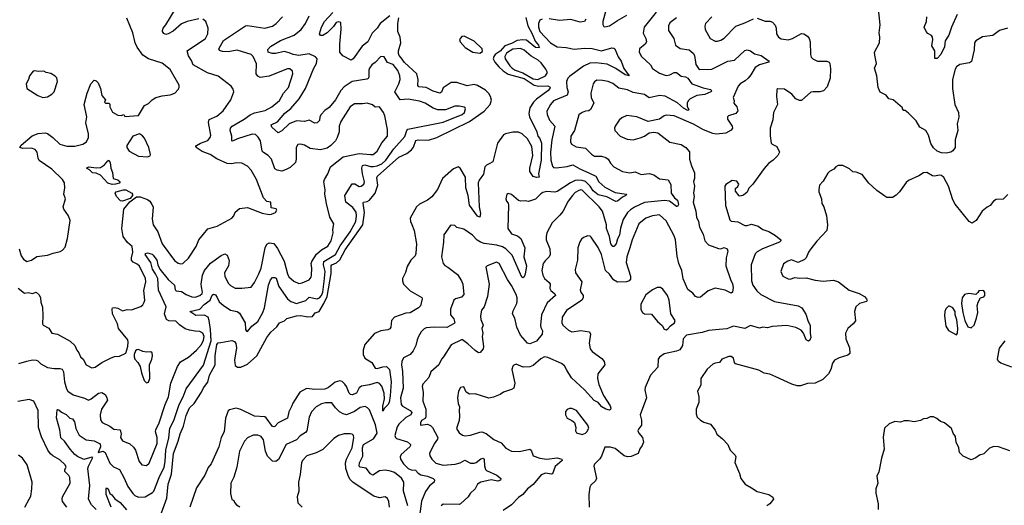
# Model space of a CAD drawing. Extents: x 1839239 to 1929705, y 762242 to 910352.
# Tile 88 of 256: x 1865822 to 1874476, y 812830 to 817100. Entities that reach past the tile are written whole.
import ezdxf

# ---------------------------------------------------------------- set-up
doc = ezdxf.new("R2010")
doc.units = 0

msp = doc.modelspace()

# ---------------------------------------------------------------- linework, layer by layer
at = {"layer": '0CON10XD'}
for points in [[(1867395, 817107.1), (1867295, 817084.1), (1867245.3, 817064.7), (1867170.6, 816999.4), (1867125.5, 816974.5), (1867105, 816970.6), (1867087.4, 816977.4), (1867075.7, 816995), (1867075.8, 817005.8), (1867082.2, 817025), (1867106.3, 817053.7), (1867198.2, 817205)], [(1870982.5, 817212.5), (1870946.7, 817085), (1870947, 817057), (1870955, 817040), (1870966, 817036), (1871005, 817045.6), (1871076.5, 817093.5), (1871158.3, 817138.3)], [(1874505, 817026.7), (1874433.3, 817005), (1874375, 816961.1), (1874285, 816950), (1874226.7, 816915), (1874214.2, 816895.8), (1874212, 816835), (1874188.2, 816731.8), (1874169.4, 816720.6), (1874084.1, 816705.9), (1874056.9, 816685), (1874045.3, 816664.7), (1874020, 816575), (1874021.3, 816495), (1874042.7, 816355), (1874072.9, 816285), (1874077.3, 816242.7), (1874062.5, 816185), (1874068, 816125), (1874044, 816045), (1874045, 815977.5), (1874025, 815946.7), (1874007.5, 815935), (1873965, 815927.1), (1873925, 815928.9), (1873885, 815944.3), (1873853.6, 815973.6), (1873831.3, 816011.3), (1873810, 816085), (1873787.5, 816125), (1873733.7, 816153.7), (1873700.3, 816210.3), (1873635, 816277.5), (1873605, 816300), (1873591.7, 816301.7), (1873580, 816315), (1873580, 816325), (1873500, 816395), (1873460, 816405), (1873436.7, 816436.7), (1873385, 816462.5), (1873366.2, 816505), (1873356, 816605), (1873336.2, 816675), (1873352.5, 816715), (1873337, 816787), (1873336.7, 816815), (1873380, 816895), (1873383.3, 816945), (1873377.5, 816985), (1873386.2, 817055), (1873368, 817225)], [(1865807.9, 814737.9), (1865865, 814696.7), (1865895, 814700), (1865935, 814693.3), (1865965, 814703.3), (1865991.7, 814681.7), (1866004.2, 814655), (1866006.5, 814615), (1866021.1, 814571.1), (1866026, 814495), (1866022.5, 814425), (1866027.5, 814415), (1866077.3, 814387.3), (1866103, 814343), (1866155, 814334), (1866265, 814274.2), (1866305.4, 814235.4), (1866322.9, 814195), (1866341.8, 814171.8), (1866355.5, 814135.5), (1866379.2, 814115), (1866405, 814066), (1866455, 814039.5), (1866486.2, 814045), (1866543.4, 814086.6), (1866621.2, 814125), (1866655, 814137.1), (1866698.8, 814141.2), (1866753.6, 814166.4), (1866770.8, 814225), (1866775.6, 814265), (1866771.9, 814285), (1866691.5, 814385), (1866681.9, 814425), (1866638.6, 814515), (1866633.3, 814555), (1866637.5, 814565), (1866655, 814568.8), (1866685, 814562), (1866725, 814541.2), (1866765, 814551.4), (1866805, 814548.1), (1866885, 814577.1), (1866905, 814594), (1866915.8, 814615), (1866921.4, 814635), (1866911.7, 814718.3), (1866930.6, 814795), (1866928.8, 814825), (1866873.5, 814933.5), (1866855, 814950), (1866818.4, 814968.4), (1866805.5, 814985), (1866803.6, 815005), (1866817.2, 815055), (1866809.8, 815105), (1866769.7, 815139.7), (1866730.5, 815195), (1866719.3, 815265), (1866737.1, 815435), (1866790.4, 815499.6), (1866848.6, 815541.4), (1866881.4, 815541.4), (1866945, 815520), (1866964.3, 815505), (1866984.3, 815475), (1866994.2, 815455), (1866985.4, 815345), (1866996.2, 815295), (1867036.2, 815235), (1867075, 815129.4), (1867183.3, 814983.3), (1867215, 814958), (1867235, 814952.5), (1867255, 814957.5), (1867305, 815002.5), (1867371.8, 815105), (1867395, 815165.7), (1867436.7, 815215), (1867475, 815261.9), (1867556.3, 815283.7), (1867686.2, 815355), (1867704.2, 815375), (1867715, 815406.2), (1867755, 815438.8), (1867825, 815450), (1867952.5, 815397.5), (1868015, 815386.7), (1868035, 815388.8), (1868070, 815405), (1868082.5, 815425), (1868075, 815437.5), (1868032.5, 815445), (1868030, 815495), (1867995, 815502.5), (1867965, 815533.3), (1867901.9, 815695), (1867855, 815778), (1867825, 815812.5), (1867775, 815837.1), (1867725, 815842), (1867685, 815832.9), (1867644.1, 815835.9), (1867555, 815875.6), (1867496, 815915), (1867425, 815940.4), (1867373.1, 815975), (1867369.4, 815985), (1867374.3, 815995), (1867410.8, 816015), (1867475, 816038.9), (1867496.7, 816065), (1867501.1, 816085), (1867482.5, 816195), (1867488.1, 816221.9), (1867555, 816252.2), (1867610.2, 816299.8), (1867678.8, 816395), (1867703.3, 816465), (1867697.7, 816487.7), (1867680, 816515), (1867565, 816604), (1867473, 816633), (1867345, 816702), (1867330.8, 816740.8), (1867305, 816781.2), (1867292.9, 816825), (1867455, 816933.1), (1867474.6, 816975), (1867477.2, 817025), (1867456.8, 817085), (1867430, 817105)], [(1865813.6, 814076.4), (1865885, 814097.8), (1865935, 814108.2), (1865965, 814107.7), (1865980.8, 814100.8), (1866007.5, 814075), (1866065, 814042.9), (1866125, 814033.1), (1866173.4, 814033.4), (1866195, 814025.8), (1866208.1, 814005), (1866214.3, 813915), (1866234.5, 813854.5), (1866246, 813835), (1866292.6, 813802.6), (1866391.8, 813771.8), (1866425, 813755.5), (1866450, 813765), (1866515, 813816.9), (1866545, 813820.8), (1866573.4, 813803.4), (1866585.7, 813785), (1866594.3, 813755), (1866541.8, 813675), (1866527.8, 813625), (1866530.7, 813580.7), (1866547.9, 813557.9), (1866615, 813527.1), (1866648.7, 813498.7), (1866703.4, 813493.4), (1866712.7, 813455), (1866707.1, 813425), (1866725, 813398), (1866790, 813370), (1866822.5, 813342.5), (1866840, 813315), (1866872.2, 813215), (1866895, 813185.6), (1866935, 813180), (1866959.5, 813200.5), (1867029.7, 813375), (1867030.8, 813425), (1867016.7, 813475), (1867018.4, 813495), (1867048.9, 813555), (1867099.4, 813715), (1867130, 813785), (1867150.5, 813905), (1867209.3, 814050.7), (1867235, 814091.2), (1867305, 814132), (1867375, 814195.5), (1867418.7, 814245), (1867438.2, 814281.8), (1867443.2, 814315), (1867432.7, 814342.7), (1867405, 814359.2), (1867365, 814362.3), (1867315, 814369.1), (1867275, 814382.9), (1867227, 814417), (1867195, 814449.6), (1867132.3, 814452.3), (1867112, 814465), (1867094, 814514), (1867110.4, 814575), (1867042.8, 814722.8), (1867034.8, 814825), (1867016.3, 814866.3), (1866987.7, 814905), (1866973.7, 814965), (1866925.6, 815035), (1866930, 815045), (1866945, 815049.4), (1866985, 815039.2), (1866995, 815030), (1867026.1, 814986.1), (1867035.6, 814944.4), (1867053.1, 814905), (1867126.1, 814816.1), (1867181.1, 814765), (1867187.5, 814725), (1867195.6, 814715.6), (1867245, 814710), (1867285, 814682.3), (1867335, 814663.3), (1867365, 814660), (1867406, 814674), (1867425, 814691.2), (1867428.9, 814705), (1867420.3, 814749.7), (1867417.9, 814775), (1867427.7, 814855), (1867444.8, 814895.3), (1867499.8, 814960.2), (1867592.8, 815027.2), (1867625, 815041.4), (1867645, 815030), (1867663.1, 814983.1), (1867656.2, 814935), (1867621.9, 814875), (1867624.5, 814845), (1867655, 814782.5), (1867675, 814761.4), (1867715, 814740), (1867775, 814739.1), (1867855, 814749.2), (1867885, 814789.2), (1867925, 814864), (1867943.4, 814915), (1867978.8, 815095), (1867995, 815126), (1868015, 815138.9), (1868055, 815131.5), (1868088.3, 815088.3), (1868146.6, 814976.6), (1868174.3, 814864.2), (1868188.1, 814838.1), (1868230.3, 814800.3), (1868275, 814781.3), (1868303.3, 814785), (1868366.2, 814813.8), (1868383.1, 814835), (1868386.9, 814853.1), (1868390.7, 814915), (1868382.8, 814955), (1868389.6, 814975), (1868431.6, 815038.4), (1868474.3, 815075.7), (1868530.9, 815109.1), (1868558.7, 815155), (1868576.7, 815225), (1868574.2, 815255), (1868582.5, 815305), (1868548.9, 815365), (1868517.8, 815485), (1868502.7, 815565), (1868508, 815605), (1868495.6, 815675), (1868500, 815695), (1868529.4, 815745), (1868554.3, 815805), (1868665, 815892.9), (1868805, 815924.2), (1868904.4, 815915.6), (1868928, 815915), (1868964.4, 815945), (1869003.9, 816016.1), (1869055.5, 816075), (1869055.5, 816135.5), (1869030.6, 816255), (1869018.6, 816285), (1868983.3, 816335), (1868945, 816330.6), (1868922.4, 816352.4), (1868875, 816365.6), (1868835, 816358.9), (1868765, 816360), (1868727, 816333), (1868645.6, 816205), (1868630.6, 816165), (1868630.6, 816115), (1868613.1, 816065), (1868598.1, 816035), (1868557.8, 815995), (1868525, 815970), (1868465, 815954.3), (1868375, 815966.9), (1868325, 815995.7), (1868293.9, 816006.1), (1868265, 816001.2), (1868252, 815975), (1868252.5, 815875), (1868244.6, 815845.4), (1868199.1, 815800.9), (1868165, 815782.9), (1868125, 815769.4), (1868085, 815777.8), (1868065, 815790), (1868034, 815874), (1868005, 815905.6), (1867965, 815931.2), (1867953.8, 815945), (1867939.5, 816035), (1867918.1, 816068.1), (1867895, 816089.4), (1867865, 816094.4), (1867735, 816052.7), (1867692.7, 816032.7), (1867686.2, 816036.2), (1867685.4, 816075), (1867672, 816125), (1867674, 816146), (1867688.6, 816165), (1867795, 816225.9), (1867846, 816264), (1867885, 816280), (1867979.9, 816300.1), (1868036.9, 816335), (1868105, 816389.4), (1868141.5, 816455), (1868184.5, 816505), (1868221.4, 816625), (1868218.1, 816648.1), (1868195, 816669.2), (1868175, 816668.6), (1868108, 816642), (1868015, 816602.1), (1867935, 816592.3), (1867914.4, 816604.4), (1867901.6, 816625), (1867902.7, 816712.7), (1867874.5, 816775), (1867857.1, 816795), (1867733.1, 816833.1), (1867655, 816818.5), (1867605, 816819.6), (1867578.3, 816828.3), (1867571.1, 816845), (1867614.4, 816915.6), (1867805, 817046.7), (1867825, 817050), (1867975, 817025.6), (1868045, 817043.3), (1868076.9, 817065), (1868130.8, 817125)], [(1865816.8, 815085), (1865833.3, 815023.3), (1865855.8, 814995), (1865885, 814974.3), (1865925.6, 814984.4), (1865972.2, 815017.8), (1866065, 815028.1), (1866115, 815047.1), (1866178.8, 815061.2), (1866197.7, 815072.3), (1866221.2, 815098.8), (1866242, 815175), (1866264.2, 815334.2), (1866250.8, 815375), (1866210.8, 815435), (1866204.2, 815455), (1866224, 815525), (1866208.8, 815565), (1866219.1, 815620.9), (1866216.9, 815665), (1866198.9, 815695), (1866105, 815785.4), (1865992.2, 815862.2), (1865982.6, 815882.6), (1865975.6, 815935), (1865958.2, 815958.2), (1865925, 815968.9), (1865848.3, 815968.3), (1865823.3, 815975), (1865835, 815997.5), (1865932.6, 816077.4), (1865985, 816100.6), (1866044.4, 816104.4), (1866065, 816098.6), (1866113.7, 816063.7), (1866175, 816005.6), (1866235, 815986.7), (1866305, 815987.8), (1866375.5, 816004.5), (1866408, 816025), (1866425.5, 816064.5), (1866426.5, 816095), (1866402.5, 816192.5), (1866410.4, 816245), (1866387.7, 816355), (1866415.5, 816454.5), (1866445.8, 816535), (1866475, 816568), (1866495, 816562), (1866510, 816545), (1866531.4, 816495), (1866542.7, 816432.7), (1866576.2, 816395), (1866566.7, 816375), (1866575, 816366.7), (1866605, 816366.7), (1866615, 816357.5), (1866612.5, 816335), (1866633.2, 816293.2), (1866636.4, 816286.4), (1866685, 816261.2), (1866713, 816257), (1866736.4, 816266.4), (1866745, 816250), (1866865, 816257.5), (1866917.5, 816345), (1866955, 816362.5), (1866985, 816393.8), (1867017.5, 816415), (1867075, 816431.2), (1867145, 816438), (1867186.7, 816455), (1867216, 816485), (1867224.2, 816505), (1867224.2, 816525), (1867145, 816662), (1867075, 816717.5), (1866954.6, 816754.6), (1866905, 816788), (1866855, 816858.8), (1866837.5, 816895), (1866817.5, 816985), (1866762.5, 817112.5)], [(1867067.3, 812765), (1867116.4, 812893.6), (1867127, 813015), (1867154.9, 813105.1), (1867174.4, 813285.6), (1867214.8, 813395), (1867231.4, 813458.6), (1867260, 813525), (1867285, 813621.1), (1867315, 813686.2), (1867353.9, 813726.1), (1867418.5, 813825), (1867436.7, 813863.3), (1867476.5, 813913.5), (1867491.4, 813975), (1867539.8, 814065), (1867539.6, 814145), (1867553, 814245), (1867565, 814257.7), (1867589.2, 814260.8), (1867685, 814279.6), (1867710.8, 814270.8), (1867721.7, 814251.7), (1867726.6, 814213.4), (1867708.4, 814105), (1867715, 814059.2), (1867735, 814045.5), (1867765, 814045.3), (1867825, 814070.7), (1867905, 814144.4), (1867994.8, 814305.2), (1868029, 814351), (1868081.5, 814398.5), (1868105, 814435.8), (1868147.8, 814452.2), (1868168.3, 814471.7), (1868255, 814496.8), (1868292.4, 814497.6), (1868355, 814487.9), (1868395, 814490.5), (1868417.4, 814522.6), (1868455, 814535.4), (1868496.1, 814603.9), (1868523.4, 814665), (1868559.2, 814869.2), (1868559, 814935), (1868564.3, 814945), (1868605, 814962), (1868635, 814987.8), (1868682.7, 815077.3), (1868837.1, 815295), (1868852.3, 815405), (1868842, 815488), (1868845, 815495.5), (1868875, 815501.3), (1868895, 815512.7), (1868945.1, 815574.9), (1868968.2, 815645), (1868962, 815708), (1868966.9, 815725), (1869155, 815891.1), (1869225, 815924.7), (1869264.8, 815955.2), (1869281.7, 815978.3), (1869305, 816036.9), (1869325, 816043.5), (1869415, 816041.1), (1869487, 816063), (1869775.1, 816204.9), (1869905, 816296.7), (1869956.2, 816355), (1869968, 816392), (1869961.4, 816425), (1869945, 816451.1), (1869915, 816479.1), (1869845, 816521), (1869815, 816531.4), (1869755, 816519.7), (1869665, 816547.5), (1869615, 816548.2), (1869545, 816501.1), (1869527.8, 816462.2), (1869515, 816453.9), (1869455, 816471.5), (1869395, 816503.1), (1869329.1, 816509.1), (1869320.4, 816520.4), (1869323.6, 816575), (1869311.8, 816625), (1869203, 816723), (1869175, 816763.3), (1869155.9, 816785), (1869151.8, 816801.8), (1869152.5, 816825), (1869171.9, 816895), (1869166.7, 816945), (1869145.3, 816995), (1869145.5, 817065), (1869154, 817115)], [(1867556.1, 814656.1), (1867575, 814618.2), (1867608.8, 814588.8), (1867675, 814545.8), (1867734.4, 814534.4), (1867755, 814520), (1867802.9, 814435), (1867805.8, 814375), (1867815, 814360.8), (1867825, 814359.2), (1867861.2, 814405), (1867914.4, 814445), (1867958.8, 814525), (1867972.3, 814565), (1868007.9, 814765), (1868025, 814811.4), (1868045, 814832.2), (1868065, 814834.4), (1868076.3, 814826.3), (1868099.2, 814755), (1868175, 814646.2), (1868205, 814620.8), (1868253.4, 814603.4), (1868337.8, 814632.2), (1868365, 814659.1), (1868435, 814646.7), (1868457.9, 814655), (1868475, 814674.6), (1868487.2, 814705), (1868497, 814797), (1868506.4, 814885), (1868492.2, 814945), (1868495.2, 814974.8), (1868597.4, 815035), (1868639, 815111), (1868726.6, 815235), (1868775.2, 815325), (1868782.6, 815375), (1868778, 815408), (1868748.9, 815448.9), (1868689.5, 815495), (1868680, 815555), (1868745, 815655.6), (1868767.1, 815657.1), (1868805, 815631.9), (1868823.3, 815635), (1868846, 815655), (1868852.9, 815675), (1868834.1, 815744.1), (1868829.5, 815795), (1868835, 815816.4), (1868855, 815823.8), (1868905, 815809.6), (1868931.4, 815808.6), (1868965, 815815.2), (1869005, 815833.1), (1869039.1, 815865), (1869108.8, 815965), (1869206.9, 816073.1), (1869223.8, 816125), (1869233.8, 816136.2), (1869545, 816197.9), (1869711.4, 816265), (1869730.6, 816285), (1869738.8, 816315), (1869737.5, 816325), (1869729.3, 816329.3), (1869685, 816340), (1869645, 816340.8), (1869565, 816308.5), (1869498, 816308), (1869455, 816320.9), (1869385, 816366.9), (1869335, 816384.1), (1869235, 816399.7), (1869165, 816394.6), (1869118.4, 816465), (1869153.3, 816535), (1869165.4, 816575), (1869163.2, 816605), (1869144.1, 816654.1), (1869105, 816705.8), (1869055, 816724.5), (1869025, 816774.3), (1868995, 816775.6), (1868945, 816722.9), (1868916.4, 816703.6), (1868895.6, 816675), (1868890, 816655), (1868890.9, 816595), (1868885, 816582.9), (1868873.8, 816576.2), (1868745, 816555.3), (1868675, 816510.4), (1868643.9, 816476.1), (1868598.8, 816395), (1868542.7, 816327.2), (1868505, 816300.9), (1868470.4, 816265), (1868461.1, 816245), (1868457.2, 816212.8), (1868435, 816192.2), (1868415, 816188.9), (1868365, 816216.4), (1868325, 816205.5), (1868255, 816210.4), (1868189.5, 816185), (1868125, 816121.4), (1868095, 816106), (1868037.1, 816155), (1868032.5, 816175), (1868087.1, 816202.9), (1868153.3, 816276.7), (1868205, 816317.7), (1868276.7, 816403.3), (1868333.2, 816495), (1868407.2, 816672.8), (1868430.5, 816715), (1868435.8, 816755), (1868422.6, 816772.6), (1868365, 816799.6), (1868275, 816785.8), (1868225, 816792.6), (1868189.4, 816809.4), (1868145, 816818.8), (1868072.5, 816802.5), (1868041.7, 816801.7), (1868006.2, 816815), (1868001.9, 816838.1), (1868025.3, 816864.7), (1868115, 816916.2), (1868235, 816964.6), (1868296.7, 817015), (1868335, 817065.8), (1868367.3, 817135)], [(1870271.6, 817118.4), (1870288.3, 817045), (1870326.7, 816975), (1870351.5, 816911.5), (1870382.9, 816875), (1870386.9, 816853.1), (1870355, 816855.5), (1870275, 816919.8), (1870243.3, 816923.3), (1870195, 816917.2), (1870145, 816889.1), (1870085, 816870), (1870045, 816824.4), (1870001.8, 816795), (1869988.2, 816775), (1869983.8, 816755), (1869999.5, 816725), (1870033.3, 816685), (1870070.2, 816650.2), (1870115, 816620.1), (1870255, 816583.4), (1870345, 816523.2), (1870385, 816516.5), (1870465, 816518), (1870485, 816505.5), (1870482.5, 816495), (1870462.5, 816475), (1870365, 816402.5), (1870338.1, 816375), (1870305.7, 816325), (1870296.2, 816276.2), (1870304.1, 816245), (1870368.6, 816115), (1870375.4, 816075), (1870393.1, 816055), (1870409, 816015), (1870406.7, 815865), (1870382, 815745), (1870386.7, 815715), (1870365, 815712), (1870335, 815720.8), (1870304.3, 815764.2), (1870305.9, 815795), (1870331.9, 815905), (1870324.4, 815985), (1870285, 816050.9), (1870238.8, 816095), (1870205, 816110.9), (1870155, 816110), (1870092.4, 816097.6), (1870075, 816086.7), (1870021.5, 816015), (1869979.2, 815850.8), (1869948.5, 815831.5), (1869925, 815821.1), (1869909.2, 815805), (1869899.4, 815740.6), (1869859.9, 815690.1), (1869850.3, 815665), (1869859.5, 815455), (1869872.5, 815395), (1869865, 815362.5), (1869845, 815371.2), (1869775, 815468.8), (1869762.5, 815555), (1869742.6, 815622.6), (1869739.7, 815715), (1869692.5, 815795), (1869675, 815806.9), (1869635, 815787.1), (1869536.9, 815705), (1869495, 815605.8), (1869445, 815542.9), (1869405, 815514.4), (1869335, 815477.8), (1869310, 815455), (1869254.4, 815355), (1869256.4, 815325), (1869268.1, 815298.1), (1869287.7, 815245), (1869308.5, 815128.5), (1869303.5, 815045), (1869296.9, 815025), (1869261.1, 814985), (1869228.8, 814931.2), (1869212.8, 814877.2), (1869185.8, 814825), (1869185.8, 814805), (1869196, 814775), (1869255, 814716), (1869355, 814657.5), (1869360, 814645), (1869343.3, 814585), (1869326.7, 814565), (1869255, 814521.9), (1869215, 814520.6), (1869116, 814485), (1869088.9, 814455), (1869083.2, 814396.8), (1869075, 814382.9), (1869056.2, 814373.8), (1868995, 814363.1), (1868939.2, 814340.8), (1868855.7, 814245), (1868841.4, 814195), (1868841.4, 814155), (1868854.2, 814125), (1868916.3, 814086.3), (1868946.2, 814036.2), (1868965, 814033.4), (1869013.1, 814046.9), (1869045, 814049.2), (1869071.1, 814025), (1869086, 813916), (1869078.5, 813791.5), (1869069.2, 813735), (1869057.4, 813712.6), (1869026.9, 813685), (1869015, 813657.5), (1869013.2, 813703.2), (1869028.7, 813765), (1869025.9, 813815.9), (1869005, 813877.5), (1868985, 813900.8), (1868965, 813909.3), (1868895, 813889.2), (1868825, 813878.2), (1868805, 813861.9), (1868780.9, 813815), (1868745, 813802.1), (1868728, 813805), (1868717.2, 813817.2), (1868694.3, 813875), (1868679.1, 813895), (1868655, 813918), (1868635, 813925.2), (1868595, 813911.9), (1868535, 813865.3), (1868505, 813850.5), (1868415, 813849.4), (1868342.2, 813857.8), (1868284.4, 813825), (1868221.7, 813728.3), (1868214.4, 813705)], [(1869075, 817134.4), (1868991.5, 817065), (1868965, 817024.5), (1868920, 816980), (1868881.8, 816905), (1868831.5, 816868.5), (1868752.5, 816755), (1868735.2, 816744.8), (1868661.8, 816781.8), (1868635.3, 816815), (1868634.7, 816885), (1868647.7, 817017.7), (1868644.5, 817074.5), (1868625, 817080.4), (1868602.9, 817075), (1868578.9, 817041.1), (1868525, 816985.5), (1868485, 816961.9), (1868465, 816962), (1868456, 816975), (1868474.6, 817035.4), (1868499.5, 817085), (1868575, 817163.8)], [(1870414.2, 817105.8), (1870394.5, 817095), (1870383.3, 817065), (1870380.7, 817035), (1870393.4, 816995), (1870486.5, 816895), (1870545, 816862.7), (1870625.9, 816855.9), (1870695, 816840.2), (1870785, 816849), (1870855, 816845.3), (1870935, 816826.2), (1871025, 816853.8), (1871045, 816850), (1871053.6, 816843.6), (1871082.4, 816772.4), (1871108.9, 816735), (1871131.1, 816671.1), (1871177.5, 816605), (1871145, 816614.3), (1871062, 816672), (1870985, 816710), (1870885, 816720.9), (1870833.1, 816716.9), (1870778.4, 816691.6), (1870655, 816599.6), (1870640.8, 816585), (1870627.1, 816555), (1870630.4, 816505), (1870642.7, 816465), (1870635, 816436.2), (1870515, 816387.9), (1870486.2, 816355), (1870455.6, 816295), (1870457.1, 816265), (1870480, 816215), (1870524.6, 816164.6), (1870500.4, 816045), (1870487.8, 815935), (1870489, 815865), (1870505, 815813.1), (1870515, 815801.5), (1870536.2, 815796.2), (1870635, 815808.4), (1870685, 815823.2), (1870745, 815787.8), (1870830.9, 815749.1), (1870885, 815722.7), (1870912.9, 815672.9), (1870965, 815626.7), (1871055, 815580), (1871156.2, 815565), (1871150, 815555), (1871119.5, 815540.5), (1871075, 815504), (1871062.7, 815502.7), (1870981.6, 815541.6), (1870905, 815560.3), (1870863.8, 815595), (1870836.7, 815636.7), (1870796.3, 815676.3), (1870766.7, 815686.7), (1870721, 815689), (1870703.5, 815686.5), (1870661.8, 815665), (1870545, 815588.5), (1870525, 815583.6), (1870455, 815587.8), (1870420.2, 815579.8), (1870401.2, 815568.8), (1870355, 815522), (1870295, 815501.2), (1870265, 815506.2), (1870227, 815503), (1870205, 815510), (1870145, 815562.5), (1870115, 815572.5), (1870103.8, 815566.2), (1870094.2, 815525), (1870100, 815505), (1870115.6, 815485.6), (1870118.1, 815468.1), (1870112.1, 815265), (1870145, 815218.5), (1870198.1, 815198.1), (1870227.4, 815177.4), (1870262.2, 815095), (1870252.2, 815015), (1870275.5, 814935), (1870265, 814862.5), (1870255, 814837.5), (1870245, 814830), (1870234.2, 814835), (1870150.7, 815030.7), (1870095.1, 815085.1), (1870065, 815102.4), (1870015, 815118.1), (1869905, 815131.6), (1869872.7, 815142.7), (1869841.8, 815161.8), (1869801.4, 815205), (1869725, 815256.7), (1869663.5, 815273.5), (1869645, 815291.2), (1869615, 815293.8), (1869605, 815288.8), (1869551.2, 815208.8), (1869547.5, 815145), (1869529.1, 815015), (1869542.9, 814955), (1869557.3, 814937.3), (1869585, 814922.9), (1869669.3, 814859.3), (1869704.5, 814804.5), (1869715.5, 814775.5), (1869726.9, 814685), (1869705, 814659.2), (1869652.5, 814645), (1869636.2, 814635), (1869608.6, 814555), (1869607.5, 814505), (1869639.1, 814469.1), (1869646.7, 814435), (1869641.7, 814428.3), (1869576.4, 814393.6), (1869465, 814395.3), (1869395, 814390), (1869376.9, 814383.1), (1869349.4, 814355), (1869327.1, 814315), (1869314.4, 814285.6), (1869304.4, 814235), (1869281.5, 814188.5), (1869255, 814156.9), (1869195, 814126.2), (1869181.5, 814095), (1869176.9, 814065), (1869186.1, 814006.1), (1869191.2, 813858.8), (1869169.2, 813775), (1869175, 813716.2), (1869185, 813701.9), (1869255, 813662.3), (1869269.1, 813645), (1869260, 813625), (1869217, 813603), (1869155, 813543.5), (1869140.9, 813519.1), (1869117.8, 813445), (1869124, 813425), (1869135, 813417.8), (1869229.1, 813389.1), (1869256, 813365), (1869257.5, 813355), (1869250, 813345), (1869173.3, 813276.7), (1869165.5, 813255), (1869167.9, 813235), (1869193.8, 813195), (1869236.4, 813155), (1869263.4, 813143.4), (1869299.3, 813139.3), (1869322.7, 813112.7), (1869348.3, 813098.3), (1869405.2, 813085.2), (1869456.2, 813066.2), (1869468, 813055), (1869466, 813035), (1869425, 813000), (1869388.8, 812951.2), (1869353.3, 812866.7), (1869336.2, 812735)], [(1871414.8, 817165.2), (1871310, 817035), (1871302.8, 816982.8), (1871326.5, 816935), (1871330.6, 816905), (1871320, 816885), (1871270.6, 816845), (1871267.8, 816815), (1871287.6, 816777.6), (1871365, 816702.5), (1871385, 816671.9), (1871445, 816629.1), (1871505, 816610), (1871535, 816615.5), (1871575, 816634.5), (1871596.2, 816636.2), (1871634.6, 816604.6), (1871675, 816596.9), (1871695, 816585.8), (1871730.4, 816535), (1871755, 816525.7), (1871830, 816500), (1871895, 816487.5), (1871906.7, 816475), (1871896.7, 816465), (1871845, 816441.6), (1871775, 816432.1), (1871714.6, 816405), (1871696.1, 816385), (1871689.2, 816365), (1871689.2, 816339.2), (1871703.3, 816306.7), (1871695, 816301.4), (1871655, 816320.7), (1871605, 816370.3), (1871495, 816426.3), (1871445, 816433.3), (1871355, 816412.2), (1871312.2, 816442.2), (1871215, 816459.6), (1871165, 816482.3), (1871089.2, 816499.2), (1871035, 816538.9), (1870995, 816555.5), (1870945, 816565.6), (1870895, 816567.1), (1870875.5, 816554.5), (1870863.7, 816536.3), (1870841.1, 816455), (1870845.6, 816415), (1870866.9, 816365), (1870839.8, 816310.2), (1870825, 816299.4), (1870795, 816296.7), (1870765, 816284.4), (1870737.2, 816262.8), (1870696.9, 816125), (1870666, 816075), (1870662.5, 816025), (1870670.8, 816005), (1870712.9, 815982.9), (1870795, 815970), (1870846.6, 815916.6), (1870875, 815898.9), (1870935, 815901.1), (1870975, 815889.1), (1870994.7, 815874.7), (1871015, 815837.5), (1871044.7, 815804.7), (1871121.2, 815765), (1871185, 815753.3), (1871232.1, 815762.1), (1871285, 815739.4), (1871355, 815746.7), (1871395.9, 815735.9), (1871445, 815700.6), (1871522.9, 815692.9), (1871545, 815651.2), (1871548.9, 815575), (1871577.3, 815535), (1871605, 815513.3), (1871611.1, 815475), (1871605, 815456.7), (1871595, 815457.5), (1871534.7, 815504.7), (1871489.9, 815509.9), (1871315, 815491.6), (1871227.1, 815452.9), (1871190.8, 815429.2), (1871165, 815403.3), (1871125, 815344.3), (1871101.7, 815268.3), (1871094.1, 815205), (1871077, 815173), (1871065, 815130), (1871045, 815105.8), (1871035, 815105.8), (1871019.1, 815129.1), (1871007.3, 815195), (1870980.5, 815265), (1870979.5, 815295), (1870945, 815416.9), (1870916.2, 815455), (1870765, 815602.1), (1870755, 815605.3), (1870735, 815599.3), (1870705, 815580.3), (1870680, 815555), (1870641.8, 815505), (1870596, 815414), (1870569.7, 815380.3), (1870502.2, 815315), (1870454.6, 815225.4), (1870448.1, 815195), (1870450.6, 815165), (1870481.9, 815085), (1870484.4, 815035), (1870475.7, 815015), (1870439.7, 814980.3), (1870422.9, 814955), (1870411.9, 814895), (1870419.6, 814855), (1870435, 814822.9), (1870475, 814790.6), (1870485.6, 814775), (1870482.9, 814735), (1870489.7, 814719.7), (1870525, 814690), (1870532.5, 814675), (1870459, 814611), (1870408.5, 814505), (1870400.8, 814415), (1870403.3, 814393.3), (1870418.2, 814365), (1870414.1, 814335), (1870365, 814273.1), (1870305, 814250.4), (1870285, 814255.7), (1870225, 814325.8), (1870192.5, 814395), (1870173.4, 814475), (1870153.3, 814515), (1870159, 814541), (1870191.5, 814605), (1870194.6, 814625), (1870194.5, 814655), (1870185, 814684), (1870145, 814761.4), (1870108.5, 814815), (1870036.2, 814955), (1870011.7, 814968.3), (1869930, 814935), (1869920, 814925), (1869947.5, 814775), (1869934.4, 814665), (1869903.6, 814576.4), (1869880.8, 814545), (1869870.9, 814495), (1869874.6, 814465), (1869894.4, 814415), (1869882.5, 814385), (1869891.9, 814345), (1869887.8, 814315), (1869898.1, 814225), (1869894.3, 814205.7), (1869868.8, 814175), (1869855, 814171.4), (1869825, 814190), (1869761.1, 814251.1), (1869715, 814286.2), (1869705, 814286.2), (1869615, 814240), (1869545.6, 814135), (1869529.2, 814115), (1869505, 814066), (1869436.2, 814005), (1869416.9, 813955), (1869365.8, 813895), (1869360, 813875), (1869367.3, 813825), (1869365.5, 813745), (1869392.3, 813675), (1869392.8, 813607.2), (1869386.3, 813593.7), (1869354.4, 813575), (1869343.3, 813555), (1869343.3, 813535), (1869405, 813543.5), (1869433.2, 813533.2), (1869451.1, 813515), (1869496.9, 813425), (1869495, 813412), (1869465, 813372), (1869424.4, 813285), (1869425.6, 813265), (1869444.4, 813235), (1869479.2, 813199.2), (1869545, 813183.1), (1869650.5, 813190.5), (1869694.2, 813205), (1869735, 813227.2), (1869785, 813200.5), (1869815, 813199.6), (1869835, 813205.4), (1869875, 813237.8), (1869895, 813244.2), (1869903.2, 813233.2), (1869907.4, 813177.4), (1869915, 813146.2), (1869925, 813135.6), (1870015.6, 813095), (1870050, 813065), (1870048.7, 813051.3), (1870025, 813043.1), (1869965, 813055.4), (1869874.3, 813035), (1869846.4, 813015), (1869824.5, 812975), (1869780, 812935), (1869763.8, 812905), (1869695, 812842), (1869685, 812836.2), (1869545, 812840.8), (1869525, 812826.7)], [(1871593.9, 817116.1), (1871536.7, 817073.3), (1871523.1, 817045), (1871523.3, 817005), (1871570.5, 816935), (1871585, 816876.2), (1871627.8, 816847.8), (1871705, 816833.6), (1871742.2, 816805), (1871754.5, 816785), (1871764.5, 816705), (1871795, 816663.3), (1871905, 816664.5), (1872045, 816733.9), (1872105.9, 816744.1), (1872195, 816828.6), (1872215, 816834.4), (1872245, 816827.1), (1872280.9, 816800.9), (1872340, 816785), (1872408.8, 816735), (1872403.3, 816725), (1872325, 816702.2), (1872285, 816680.4), (1872248.2, 816615), (1872225, 816585.9), (1872198.3, 816561.7), (1872155, 816536.4), (1872135.9, 816515), (1872092.7, 816415), (1872100.5, 816385), (1872098.6, 816365), (1872125, 816333.8), (1872132.7, 816297.3), (1872115, 816276), (1872052.5, 816255), (1872043.9, 816246.1), (1872044, 816225), (1872084.4, 816165), (1872088.5, 816145), (1872075, 816127.1), (1872027.4, 816102.6), (1871945, 816094.2), (1871915, 816098.4), (1871832.4, 816132.4), (1871745, 816182.1), (1871575, 816255.4), (1871505, 816260.8), (1871485, 816254), (1871444.1, 816225.9), (1871345, 816206), (1871245, 816245.8), (1871157.3, 816257.3), (1871115, 816235.8), (1871090, 816215), (1871056.2, 816165), (1871050, 816145), (1871053.3, 816125), (1871100, 816075), (1871160, 816050), (1871215, 816044.4), (1871275, 816060.6), (1871312.8, 816077.2), (1871355, 816105.8), (1871395, 816110.8), (1871430, 816105), (1871535, 816024), (1871635, 816003.3), (1871675.9, 815975.9), (1871708.3, 815938.3), (1871709.2, 815875), (1871725.7, 815815.7), (1871754.2, 815754.2), (1871751.9, 815705), (1871743.8, 815676.2), (1871752.2, 815635), (1871742.9, 815575), (1871751.5, 815545), (1871742.7, 815495), (1871764.4, 815415), (1871769.5, 815365), (1871788.9, 815325), (1871797.7, 815275), (1871828.5, 815215), (1871844.5, 815155), (1871875, 815121.4), (1871965, 815087.8), (1871985, 815084.4), (1872015, 815095.5), (1872039.2, 815085), (1872045.6, 815064.4), (1872030.6, 815005), (1872028, 814935), (1872070.6, 814815), (1872087.9, 814777.9), (1872093.3, 814745), (1872085.8, 814705), (1872075, 814696.2), (1872023.1, 814723.1), (1871935, 814740.5), (1871872.5, 814715), (1871805, 814660), (1871785, 814657.5), (1871762.5, 814665), (1871738.8, 814695), (1871695, 814728.8), (1871652.7, 814822.7), (1871641.2, 814895), (1871616.2, 814955), (1871600.2, 815020.2), (1871585.7, 815165), (1871575, 815200), (1871505, 815332.5), (1871445, 815382.9), (1871384.7, 815375.3), (1871325, 815355.3), (1871263.8, 815306.2), (1871204.6, 815165), (1871185.9, 815094.1), (1871157.6, 815015), (1871151.6, 814965), (1871191.1, 814845), (1871191.4, 814818.6), (1871180, 814805), (1871155, 814796.2), (1871075, 814791.8), (1871041.3, 814811.3), (1871005, 814863.1), (1870971.5, 814895), (1870936.4, 815035), (1870905, 815096), (1870845, 815186.7), (1870835, 815196.7), (1870815, 815200), (1870777.5, 815185), (1870760.5, 815169.5), (1870744.2, 815145.8), (1870727.3, 815092.7), (1870724.4, 814985), (1870703.5, 814903.5), (1870707.5, 814875), (1870761.9, 814795), (1870749.3, 814725), (1870755, 814703.1), (1870773.6, 814675), (1870774.6, 814655.4), (1870762, 814635), (1870626.7, 814543.3), (1870589.4, 814485), (1870585.6, 814435), (1870594.3, 814415), (1870645, 814370.5), (1870675, 814356.5), (1870755, 814368.1), (1870828.8, 814355), (1870839.2, 814335), (1870825.8, 814255), (1870837.3, 814207.3), (1870853.5, 814183.5), (1870939.6, 814119.6), (1870960, 814095), (1870964, 814065), (1870903.1, 813986.9), (1870900.4, 813945), (1870913, 813893), (1870952.9, 813795), (1871011.8, 813705), (1871017.5, 813685), (1871015, 813671.2), (1871005, 813665.7), (1870975, 813674.6), (1870938.6, 813695), (1870905, 813732.7), (1870871.7, 813751.7), (1870785.2, 813845.2), (1870671.9, 813951.9), (1870630.7, 814019.3), (1870610, 814055), (1870585, 814078.2), (1870465, 814131.1), (1870435, 814134.5), (1870402.7, 814117.3), (1870335, 814060.6), (1870305, 814046.9), (1870245.8, 814045.8), (1870185, 814070), (1870165, 814062.5), (1870156.4, 814053.6), (1870148.8, 814025), (1870172.9, 813905), (1870165, 813861.2), (1870145, 813847.1), (1870075, 813825.5), (1870045, 813804.4), (1869985, 813780.8), (1869945, 813772), (1869825, 813810), (1869775, 813806.2), (1869747.5, 813825), (1869725, 813872.5), (1869697.5, 813865), (1869677.7, 813832.3), (1869669.2, 813775), (1869676, 813725), (1869688.6, 813695), (1869684, 813665), (1869687.5, 813615), (1869685.7, 813575), (1869661.9, 813505), (1869685, 813468), (1869715, 813447.5), (1869735, 813441.4), (1869785, 813445.7)], [(1870796.9, 817105), (1870785, 817084.6), (1870749.4, 817079.4), (1870665, 817100.5), (1870566.8, 817093.2), (1870475, 817106.7)], [(1872305, 817112.5), (1872375, 817086), (1872415, 817086), (1872438.8, 817078.8), (1872461.7, 817051.7), (1872470.8, 817025), (1872474, 816975), (1872490, 816945), (1872515, 816932), (1872575.9, 816924.1), (1872615, 816933.8), (1872695, 816978.8), (1872715, 816976), (1872745, 816954), (1872760.8, 816935), (1872770, 816905), (1872772, 816795), (1872779.5, 816769.5), (1872793.3, 816755), (1872834.4, 816734.4), (1872915, 816733.8), (1872935.8, 816725.8), (1872943.3, 816715), (1872949.2, 816669.2), (1872944.3, 816585), (1872919.3, 816510.7), (1872886.8, 816473.2), (1872855, 816464.2), (1872795, 816466.2), (1872775, 816461.2), (1872695, 816388.8), (1872675, 816388.8), (1872645, 816404), (1872608, 816445), (1872545, 816489.2), (1872487, 816493), (1872477.5, 816485), (1872473.3, 816425), (1872483.3, 816355), (1872446.2, 816285), (1872441.7, 816218.3), (1872417.1, 816145), (1872417.3, 816077.3), (1872427.5, 816015), (1872435.8, 816005), (1872476, 815985), (1872500, 815935), (1872486, 815905), (1872445, 815864), (1872403.4, 815836.6), (1872365, 815792.5), (1872265, 815652.5), (1872231.7, 815618.3), (1872216.1, 815583.9), (1872185, 815556.7), (1872155, 815547.5), (1872145, 815552.5), (1872113, 815593), (1872112.5, 815615), (1872135, 815632.5), (1872144, 815655), (1872125, 815680), (1872085, 815686.7), (1872029.5, 815650.5), (1872020, 815635), (1872026.7, 815465), (1872065, 815340), (1872075, 815327.5), (1872135, 815321.2), (1872195, 815290), (1872215, 815290), (1872255, 815302.5), (1872313.3, 815285), (1872355, 815254.2), (1872405, 815238.1), (1872465, 815203.3), (1872512, 815165), (1872510.8, 815155), (1872498.8, 815145), (1872350.8, 815085), (1872305, 815060), (1872287.6, 815042.4), (1872250, 814945), (1872253.6, 814805), (1872265.7, 814765), (1872300.6, 814715), (1872335, 814683.6), (1872455, 814620.9), (1872664.2, 814584.2), (1872696.7, 814565), (1872731.2, 814511.2), (1872753.3, 814445), (1872770.5, 814415), (1872770.5, 814345), (1872777.1, 814305), (1872767.9, 814282.1), (1872755, 814274.4), (1872734.3, 814284.2), (1872711.8, 814345), (1872691.3, 814371.3), (1872645, 814392.3), (1872565, 814412.5), (1872435, 814401.5), (1872395, 814390), (1872355, 814397.5), (1872325, 814387.3), (1872245, 814411.1), (1872195, 814384.3), (1872096.1, 814403.9), (1872036.8, 814383.2), (1871970, 814375), (1871875, 814368.5), (1871819.5, 814350.5), (1871684.2, 814325.8), (1871654, 814295), (1871648, 814235), (1871625, 814198), (1871595, 814184.2), (1871485, 814163.3), (1871445, 814133.3), (1871432.5, 814115), (1871430, 814045), (1871367.5, 813975), (1871320, 813865), (1871316.2, 813845), (1871330, 813775), (1871276, 813625), (1871287.7, 813577.7), (1871286.4, 813533.6), (1871260, 813500), (1871255.8, 813485), (1871262.9, 813465), (1871295.7, 813425), (1871304, 813385), (1871294.2, 813355.8), (1871272.3, 813327.7), (1871257.5, 813285), (1871195, 813260), (1871165, 813256), (1871135, 813266.2), (1871055, 813330), (1871015, 813340), (1870965, 813340), (1870936.9, 813263.1), (1870921.3, 813238.7), (1870875, 813192), (1870868.1, 813175), (1870892.5, 813065), (1870884.3, 813045.7), (1870841.7, 813008.3), (1870831.7, 812988.3), (1870825.7, 812925), (1870828, 812815)], [(1871905, 817124.2), (1871851.2, 817065), (1871843.6, 817043.6), (1871846.2, 817015), (1871892, 816935), (1871935, 816911.4), (1871955, 816910), (1871985, 816919.2), (1872015, 816938.6), (1872115, 817043.8), (1872195, 817072), (1872271.3, 817108.7)], [(1874063.1, 817146.9), (1874012.2, 817035), (1873988.6, 816965), (1873956, 816915), (1873949.3, 816860.7), (1873917.5, 816795), (1873885, 816760), (1873865, 816760), (1873866.8, 816826.8), (1873840.5, 816870.5), (1873848.8, 816925), (1873846, 816945), (1873835, 816961.2), (1873805, 816978), (1873788.8, 816995), (1873771.2, 817035), (1873791.2, 817085), (1873794.2, 817125)], [(1869865, 816804.6), (1869889.5, 816820.5), (1869885.5, 816845), (1869815, 816911.5), (1869727.5, 816955), (1869708.5, 816951.5), (1869695, 816938), (1869688.6, 816925), (1869691.9, 816905), (1869738.1, 816855), (1869805, 816815.4), (1869865, 816804.6)], [(1870375, 816574.2), (1870442.9, 816605), (1870460, 816635), (1870447.5, 816665), (1870405, 816720), (1870377.7, 816745), (1870318.7, 816778.7), (1870255, 816832), (1870225, 816846.8), (1870155, 816840), (1870100, 816805), (1870086.8, 816775), (1870090, 816755), (1870128.9, 816695), (1870151.1, 816675), (1870176.5, 816656.5), (1870245, 816633.8), (1870335, 816581.1), (1870375, 816574.2)], [(1866025, 816416.9), (1866065, 816422.5), (1866105, 816443.8), (1866124.2, 816465), (1866153.8, 816555), (1866147.7, 816587.7), (1866134.1, 816604.1), (1866095, 816626), (1866055, 816636.2), (1866035, 816648), (1865985, 816644), (1865955, 816651.4), (1865941.3, 816648.7), (1865908.8, 816605), (1865900, 816575), (1865877.5, 816535), (1865883.3, 816495), (1865982.3, 816432.3), (1866025, 816416.9)], [(1866945, 815893.3), (1866968.3, 815901.7), (1866970, 815915), (1866956, 815975), (1866917.8, 816057.8), (1866899.7, 816079.7), (1866875, 816096.7), (1866815, 816076), (1866762.9, 815995), (1866764.4, 815975), (1866785, 815942.5), (1866865, 815900.8), (1866945, 815893.3)], [(1866635, 815651.2), (1866595, 815661.2), (1866533.3, 815733.3), (1866495, 815750), (1866462.1, 815752.1), (1866435, 815780), (1866407.5, 815795), (1866425, 815805.8), (1866497.3, 815797.3), (1866530.5, 815799.5), (1866567.5, 815822.5), (1866595, 815860), (1866605, 815863.3), (1866615.6, 815845.6), (1866622.5, 815795), (1866637.5, 815755), (1866643, 815703), (1866685, 815691.4), (1866704, 815675), (1866695, 815662), (1866665, 815654), (1866635, 815651.2)], [(1874507.5, 815562.5), (1874465, 815522.5), (1874405, 815517.5), (1874380, 815505), (1874353, 815467), (1874325, 815452.5), (1874282.3, 815417.7), (1874230, 815335), (1874195, 815310), (1874166.7, 815325), (1874045, 815478), (1874024.4, 815515), (1873985.4, 815635.4), (1873945, 815712), (1873925, 815729.2), (1873905, 815734.2), (1873865, 815724), (1873845, 815727.1), (1873795, 815756.7), (1873765, 815754), (1873725, 815725.8), (1873634.4, 815685.6), (1873612.9, 815667.1), (1873555, 815586.7), (1873525, 815557.5), (1873493, 815537), (1873445, 815536.7), (1873425, 815548.8), (1873355, 815596.7), (1873285, 815663.3), (1873227.3, 815737.3), (1873175, 815760), (1873145, 815763.3), (1873115, 815787.5), (1873056.4, 815816.4), (1873015, 815817.5), (1872995, 815807.5), (1872977.5, 815785), (1872940, 815765), (1872925, 815750), (1872885, 815680), (1872852.5, 815645), (1872846.7, 815605), (1872846.7, 815585), (1872870, 815525), (1872872.5, 815485), (1872890, 815455), (1872913.3, 815375), (1872921.2, 815295), (1872916.2, 815245), (1872828.7, 815151.3), (1872776.2, 815085), (1872754, 815055), (1872734.1, 815005.9), (1872719.7, 814990.3), (1872665, 814966), (1872605, 814987.1), (1872572.1, 814977.9), (1872535, 814952.5), (1872511.2, 814885), (1872528.8, 814845), (1872575, 814820), (1872595, 814819.2), (1872635, 814834), (1872675, 814826.7), (1872735, 814831.2), (1872815, 814810), (1872885, 814801.2), (1872975, 814808.8), (1873020, 814795), (1873111.7, 814721.7), (1873201.7, 814691.7), (1873246.7, 814665), (1873266.2, 814645), (1873270, 814635), (1873265, 814622.5), (1873203.3, 814605), (1873170.8, 814575), (1873158, 814535), (1873167.3, 814452.7), (1873148.8, 814425), (1873100, 814385), (1873080, 814345), (1873082.5, 814295), (1873116.7, 814215), (1873118.8, 814165), (1873100.8, 814149.2), (1873025, 814126.9), (1872984.3, 814105), (1872965, 814081.2), (1872951.1, 814025), (1872930.6, 813985), (1872881.4, 813935), (1872815, 813903.6), (1872745, 813901.4), (1872685, 813882), (1872655, 813880), (1872607.5, 813895), (1872469.3, 813960.7), (1872415, 813982.5), (1872365, 813993.1), (1872319.3, 814019.3), (1872114.4, 814074.4), (1872104.5, 814084.5), (1872094.6, 814125), (1872075, 814138), (1872055, 814138.9), (1871994.6, 814115.4), (1871973.9, 814086.1), (1871935, 814081.2), (1871915, 814071.2), (1871865, 814026.7), (1871808.2, 813945), (1871807.9, 813885), (1871778.8, 813835), (1871790, 813785), (1871791.2, 813735), (1871767.5, 813675), (1871767.5, 813635), (1871777.5, 813605), (1871805, 813577.5), (1871835, 813560), (1871895, 813542.5), (1871935, 813490), (1871950, 813455), (1872000, 813415), (1872046.1, 813366.1), (1872067.5, 813315), (1872111.7, 813271.7), (1872116.7, 813255), (1872107, 813207), (1872149.5, 813109.5), (1872161.2, 813065), (1872197.5, 813015), (1872255, 812982.5), (1872305, 812952), (1872405, 812926.2), (1872443, 812903), (1872447.5, 812885), (1872415, 812843.3), (1872387.5, 812825)], [(1866725, 815503.8), (1866707, 815507), (1866672.5, 815545), (1866660, 815575), (1866670, 815585), (1866735, 815603.3), (1866755, 815603.3), (1866806.9, 815575), (1866814.3, 815565), (1866812.9, 815555), (1866791.5, 815528.5), (1866725, 815503.8)], [(1866492.5, 812792.5), (1866453.6, 812835), (1866425.2, 812885.2), (1866436.9, 813005), (1866420.8, 813155), (1866425.2, 813175), (1866465, 813250), (1866455, 813252), (1866385, 813231.4), (1866329.9, 813259.9), (1866306.9, 813276.9), (1866264.3, 813324.3), (1866214.4, 813394.4), (1866184.5, 813424.5), (1866173.6, 813493.6), (1866145, 813600), (1866151.9, 813668.1), (1866155, 813673.3), (1866165, 813670.8), (1866188.6, 813648.6), (1866229, 813629), (1866262.9, 813597.1), (1866285, 813590.8), (1866302.9, 813565), (1866314.5, 813505), (1866345, 813447.1), (1866405, 813405.4), (1866475, 813398.4), (1866529.4, 813369.4), (1866533.2, 813345), (1866510, 813295), (1866554.6, 813305.4), (1866573.5, 813295), (1866615, 813200), (1866645, 813169.2), (1866698.1, 813145), (1866737.9, 813075), (1866771.9, 812995), (1866815, 812934.3), (1866835, 812915.7), (1866865, 812901.4), (1866925, 812905.7), (1866988.7, 812941.3), (1867001.4, 812955), (1867046.7, 813075), (1867091.6, 813165), (1867100.5, 813215), (1867106, 813315), (1867132, 813422), (1867141.6, 813508.4), (1867177.8, 813575), (1867222.6, 813717.4), (1867259.7, 813785), (1867286.3, 813853.7), (1867437.3, 814062.7), (1867505.4, 814275), (1867499.7, 814375), (1867487.5, 814455), (1867477.2, 814485), (1867445, 814502.4), (1867369.7, 814499.7), (1867317.5, 814535), (1867405, 814555.2), (1867444.3, 814595.7), (1867496.2, 814633.8), (1867513.4, 814676.6), (1867525, 814686.8), (1867541.3, 814681.3), (1867556.1, 814656.1)], [(1871505, 814372.5), (1871519.3, 814380.7), (1871540.7, 814409.3), (1871576.4, 814433.6), (1871582.5, 814455), (1871546, 814515), (1871529.2, 814635), (1871516, 814675), (1871475, 814731.2), (1871454.1, 814744.1), (1871425, 814746), (1871385, 814726), (1871325, 814681.2), (1871281.2, 814598.8), (1871281.7, 814551.7), (1871296.1, 814526.1), (1871315, 814513.8), (1871375, 814510), (1871427.5, 814445), (1871470, 814410), (1871485, 814380), (1871505, 814372.5)], [(1874185, 814390), (1874210, 814415), (1874232, 814475), (1874244, 814525), (1874238.8, 814585), (1874246.7, 814615), (1874267, 814653), (1874296.1, 814663.9), (1874306.2, 814675), (1874305, 814700), (1874297.5, 814715), (1874285, 814720), (1874253, 814717), (1874245, 814700), (1874225, 814682.5), (1874165, 814691.2), (1874125, 814683.3), (1874106.2, 814655), (1874101.4, 814605), (1874111.4, 814525), (1874128.5, 814455), (1874155, 814400.8), (1874185, 814390)], [(1874055, 814330), (1874066, 814345), (1874069.2, 814385), (1874057.7, 814462.3), (1874044.1, 814504.1), (1874044.2, 814534.2), (1874023.3, 814565), (1873995, 814582.5), (1873985, 814582.5), (1873961.7, 814558.3), (1873953.3, 814535), (1873950, 814495), (1873961.2, 814405), (1873985, 814367.5), (1874055, 814330)], [(1874543.3, 814045), (1874445, 814080.8), (1874425, 814093.3), (1874416.7, 814115), (1874435, 814212.5), (1874484, 814275)], [(1866935, 813907.5), (1866955, 813912.5), (1866966, 813945), (1866962, 814065), (1866984, 814115), (1866988.8, 814145), (1866985, 814170), (1866975, 814180), (1866935, 814176.7), (1866905, 814182), (1866865, 814199.2), (1866852, 814198), (1866840.8, 814189.2), (1866828.8, 814155), (1866826.7, 814135), (1866833.3, 814115), (1866860, 814085), (1866879.5, 814049.5), (1866891.2, 813995), (1866916.4, 813926.4), (1866935, 813907.5)], [(1866236.4, 812813.6), (1866197.8, 812865), (1866193.5, 812885), (1866197.8, 812905), (1866265.5, 813024.5), (1866262.1, 813075), (1866252.9, 813092.9), (1866217.9, 813127.9), (1866218.6, 813145), (1866228.9, 813165), (1866222.2, 813185), (1866175, 813229.2), (1866113.7, 813263.7), (1866093, 813283), (1866070, 813315), (1866012.1, 813432.1), (1865988.2, 813515), (1865983.3, 813665), (1865946.2, 813745), (1865905, 813759.1), (1865804, 813744)], [(1869232, 812825), (1869195.8, 812955), (1869197.1, 813035), (1869177.4, 813067.4), (1869115, 813118.1), (1869081.5, 813131.5), (1869035, 813140), (1868985, 813134), (1868925, 813093.8), (1868905, 813105.5), (1868866.2, 813156.2), (1868815, 813165.4), (1868805.4, 813175), (1868807.3, 813205), (1868838, 813262), (1868835.9, 813334.2), (1868843, 813365), (1868931.8, 813415), (1868962.3, 813465), (1868948.3, 813538.3), (1868914.3, 813625.7), (1868895, 813670), (1868878, 813688), (1868857.6, 813697.6), (1868815, 813689.5), (1868765, 813655.6), (1868695, 813626.9), (1868665, 813633.6), (1868632.5, 813652.5), (1868597.2, 813687.2), (1868565, 813731.4), (1868509.2, 813730.8), (1868475, 813722.1), (1868428.9, 813695), (1868387.6, 813652.4), (1868365.4, 813605), (1868344.6, 813485.4), (1868335, 813470), (1868288.4, 813441.6), (1868255, 813406.2), (1868165, 813364.4), (1868096.2, 813233.8), (1868074.4, 813215.6), (1868045, 813219.4), (1868001.2, 813261.2), (1867981.5, 813305), (1867965.9, 813405), (1867945, 813433.8), (1867915, 813446.1), (1867875, 813447.7), (1867825, 813423.5), (1867796.5, 813393.5), (1867754.4, 813305), (1867730.5, 813165), (1867703, 813077), (1867676.9, 813025), (1867674, 812935), (1867685, 812882.5), (1867705, 812872.5), (1867710, 812855), (1867726.2, 812835), (1867755.6, 812815.6)], [(1868214.4, 813705), (1868187.7, 813652.3), (1868176.7, 813595), (1868094, 813556), (1868065, 813523.8), (1868055, 813520), (1868045, 813524.2), (1867988.6, 813598.6), (1867975, 813608.1), (1867885, 813614.5), (1867765, 813671.9), (1867725, 813683.3), (1867665, 813668.5), (1867655, 813660.8), (1867631.5, 813595), (1867619.5, 813475), (1867592.3, 813425), (1867571.2, 813345), (1867505.3, 813194.7), (1867477.1, 813162.9), (1867448.9, 813095), (1867377.1, 812985), (1867317.8, 812815)], [(1870765, 813453.8), (1870795, 813463.3), (1870806.7, 813475), (1870823, 813507), (1870816.2, 813535), (1870715, 813662.5), (1870675, 813682.5), (1870655, 813682.5), (1870635, 813672.5), (1870620, 813655), (1870620, 813625), (1870632.5, 813595), (1870676.1, 813576.1), (1870698.3, 813558.3), (1870710, 813515), (1870707.5, 813485), (1870717, 813467), (1870765, 813453.8)], [(1874525, 813310), (1874425, 813343.3), (1874385, 813346.7), (1874347, 813333), (1874297, 813283), (1874258.3, 813271.7), (1874225, 813247.5), (1874185, 813230), (1874115, 813263.3), (1874083.3, 813295), (1874076.7, 813335), (1874053.3, 813385), (1874046.7, 813435), (1874027.5, 813465), (1874012.5, 813505), (1873998.3, 813518.3), (1873950, 813555), (1873915, 813566.7), (1873883.6, 813593.6), (1873855, 813606.7), (1873825, 813607.5), (1873795, 813592.5), (1873765, 813590), (1873740, 813575), (1873685, 813563.3), (1873635, 813572.5), (1873595, 813572.5), (1873565, 813562.5), (1873515, 813567.5), (1873463, 813547), (1873423, 813507), (1873411.2, 813428.8), (1873420, 813325), (1873395.7, 813245), (1873372.5, 813125), (1873357, 813087), (1873363.3, 813025), (1873346.1, 812973.9), (1873346.4, 812936.4), (1873366.4, 812843.6), (1873367, 812793)], [(1869073.6, 812813.6), (1869065.7, 812865), (1869055, 812890), (1869035, 812904), (1868985, 812896), (1868935, 812911.9), (1868751.5, 813031.5), (1868725.8, 813055.8), (1868712.4, 813082.4), (1868687.5, 813155), (1868686.3, 813203.7), (1868694.4, 813235), (1868744.6, 813335.4), (1868758.9, 813425), (1868755.8, 813445), (1868745, 813455.6), (1868725, 813459.5), (1868675, 813458.2), (1868624.7, 813445.3), (1868583, 813417), (1868485, 813320), (1868427.6, 813292.4), (1868345, 813265.6), (1868307.5, 813225), (1868297.8, 813202.2), (1868287.6, 813102.4), (1868272.7, 813035), (1868275.6, 812955), (1868262, 812905), (1868265, 812852.5), (1868303.8, 812815)], [(1869785, 813445.7), (1869865, 813474), (1869885, 813475.8), (1869920.7, 813460.7), (1869988.7, 813408.7), (1870055, 813378.1), (1870093.6, 813333.6), (1870145, 813305.7), (1870215, 813302.5), (1870304.4, 813324.4), (1870317.5, 813315), (1870336.2, 813265), (1870393.6, 813243.6), (1870455, 813236.7), (1870546.9, 813246.9), (1870586.7, 813235), (1870588.8, 813225), (1870528.3, 813171.7), (1870504.2, 813105.8), (1870495, 813102.5), (1870443.2, 813113.2), (1870405, 813098.9), (1870335, 813014), (1870283.8, 812975), (1870244, 812925), (1870205, 812898), (1870145, 812833.8), (1870070, 812785)], [(1865866.7, 812815), (1865905.9, 812884.1), (1865918.3, 812911.7), (1865929.2, 812975), (1865930.8, 813035), (1865888.6, 813185), (1865845, 813244.2), (1865812.1, 813272.1)], [(1866626.9, 812815), (1866581.4, 812925), (1866581.2, 812975), (1866585, 812982.5), (1866598, 812975), (1866614.1, 812934.1), (1866632, 812922), (1866657.8, 812887.8), (1866705.4, 812855), (1866759.5, 812789.5)]]:
    msp.add_lwpolyline(points, dxfattribs=at)

doc.saveas('drawing.dxf')
